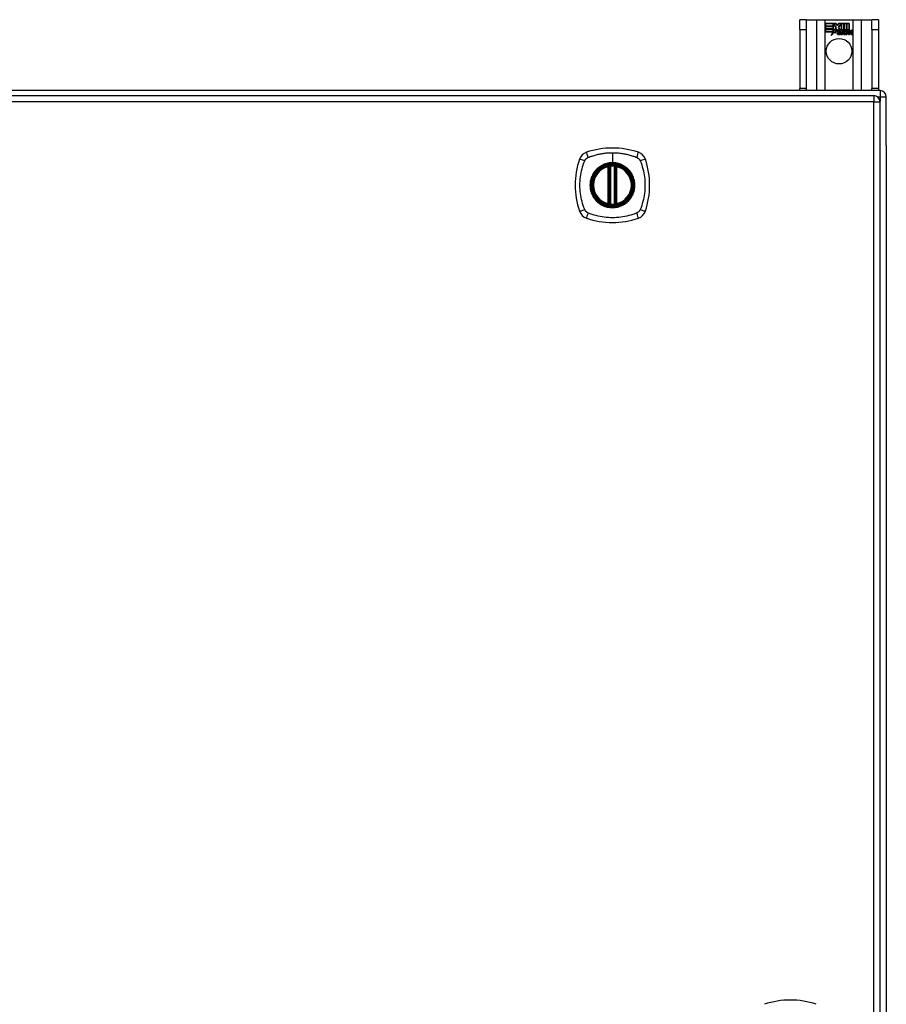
# Model space of a CAD drawing. Header units: inches. Extents: x 22 to 566, y 61 to 262.
# Tile 19 of 29: x 278 to 292, y 158 to 174. Entities that reach past the tile are written whole.
import ezdxf

# ---------------------------------------------------------------- set-up
doc = ezdxf.new("R2010")
doc.units = ezdxf.units.IN
doc.header["$MEASUREMENT"] = 0
doc.layers.add('Visible Edges(ANSI)', color=7, linetype='Continuous', lineweight=25)
doc.layers.add('Visible Tangent Edges(ANSI)', color=7, linetype='Continuous', lineweight=25)

msp = doc.modelspace()

# ---------------------------------------------------------------- linework, layer by layer
at = {"layer": 'Visible Edges(ANSI)'}
for p, q in [((290.569, 174.057), (290.464, 174.057)), ((290.464, 173.901), (290.464, 174.057)), ((290.569, 174.057), (290.569, 173.901)), ((290.569, 174.057), (290.733, 174.057)), ((290.733, 174.057), (290.868, 174.057)), ((290.868, 174.057), (291.31, 174.057)), ((290.873, 173.995), (290.873, 173.956)), ((291.04, 173.995), (290.873, 173.995)), ((290.873, 173.995), (291.04, 173.995)), ((290.873, 173.955), (290.873, 173.995)), ((290.873, 173.956), (290.995, 173.956)), ((290.996, 173.955), (290.873, 173.955)), ((290.873, 173.91), (290.873, 173.95)), ((290.873, 173.95), (290.996, 173.95)), ((290.873, 173.949), (290.873, 173.911)), ((290.995, 173.949), (290.873, 173.949)), ((290.995, 173.956), (290.995, 173.991)), ((290.995, 173.991), (291, 173.991)), ((290.995, 173.911), (290.995, 173.949)), ((290.996, 173.99), (290.996, 173.955)), ((290.999, 173.99), (290.996, 173.99)), ((290.996, 173.95), (290.996, 173.91)), ((291.042, 173.928), (290.999, 173.99)), ((291, 173.991), (291.043, 173.928)), ((291.062, 173.961), (291.04, 173.995)), ((291.04, 173.995), (291.062, 173.963)), ((291.08, 173.995), (291.062, 173.961)), ((291.062, 173.963), (291.079, 173.995)), ((291.079, 173.995), (291.163, 173.995)), ((291.079, 173.933), (291.122, 173.991)), ((291.162, 173.995), (291.08, 173.995)), ((291.122, 173.99), (291.08, 173.933)), ((291.122, 173.991), (291.126, 173.991)), ((291.125, 173.99), (291.122, 173.99)), ((291.125, 173.894), (291.125, 173.99)), ((291.126, 173.991), (291.126, 173.895)), ((291.162, 173.876), (291.162, 173.995)), ((291.163, 173.995), (291.163, 173.872)), ((291.168, 173.881), (291.168, 173.995)), ((291.168, 173.995), (291.205, 173.995)), ((291.169, 173.995), (291.169, 173.884)), ((291.205, 173.995), (291.169, 173.995)), ((291.205, 173.895), (291.205, 173.995)), ((291.205, 173.995), (291.205, 173.894)), ((291.211, 173.995), (291.211, 173.895)), ((291.247, 173.995), (291.211, 173.995)), ((291.211, 173.894), (291.211, 173.995)), ((291.211, 173.995), (291.248, 173.995)), ((291.247, 173.897), (291.247, 173.995)), ((291.248, 173.995), (291.248, 173.896)), ((291.31, 174.057), (291.445, 174.057)), ((291.445, 174.057), (291.609, 174.057)), ((291.609, 173.901), (291.609, 174.057)), ((291.714, 174.057), (291.609, 174.057)), ((291.714, 174.057), (291.714, 173.901)), ((290.464, 173.901), (290.464, 172.963)), ((290.569, 173.901), (290.569, 172.963)), ((290.873, 173.911), (290.995, 173.911)), ((290.996, 173.91), (290.873, 173.91)), ((290.995, 173.904), (290.873, 173.904)), ((290.873, 173.904), (290.873, 173.865)), ((290.873, 173.904), (290.996, 173.904)), ((290.873, 173.864), (290.873, 173.904)), ((290.873, 173.865), (290.995, 173.865)), ((290.994, 173.864), (290.873, 173.864)), ((290.963, 173.805), (290.994, 173.864)), ((291.018, 173.862), (290.963, 173.805)), ((290.995, 173.865), (290.966, 173.809)), ((290.966, 173.809), (291.018, 173.864)), ((290.995, 173.869), (290.995, 173.904)), ((290.997, 173.869), (290.995, 173.869)), ((290.996, 173.904), (290.996, 173.87)), ((290.996, 173.87), (290.997, 173.87)), ((290.997, 173.87), (291.015, 173.905)), ((291.015, 173.903), (290.997, 173.869)), ((291.015, 173.905), (291.018, 173.893)), ((291.017, 173.891), (291.015, 173.903)), ((291.043, 173.928), (291.017, 173.891)), ((291.018, 173.893), (291.042, 173.928)), ((291.018, 173.864), (291.021, 173.847)), ((291.02, 173.845), (291.018, 173.862)), ((291.059, 173.9), (291.02, 173.845)), ((291.021, 173.847), (291.06, 173.901)), ((291.068, 173.885), (291.059, 173.9)), ((291.06, 173.901), (291.068, 173.886)), ((291.072, 173.853), (291.118, 173.853)), ((291.118, 173.852), (291.073, 173.852)), ((291.074, 173.863), (291.104, 173.863)), ((291.105, 173.863), (291.074, 173.863)), ((291.104, 173.896), (291.079, 173.933)), ((291.08, 173.933), (291.106, 173.895)), ((291.109, 173.827), (291.109, 173.836)), ((291.11, 173.837), (291.11, 173.826)), ((291.117, 173.823), (291.148, 173.857)), ((291.137, 173.823), (291.117, 173.823)), ((291.149, 173.857), (291.119, 173.823)), ((291.119, 173.823), (291.137, 173.823)), ((291.154, 173.894), (291.125, 173.894)), ((291.126, 173.895), (291.154, 173.895)), ((291.148, 173.857), (291.13, 173.891)), ((291.13, 173.891), (291.151, 173.891)), ((291.132, 173.89), (291.149, 173.857)), ((291.15, 173.89), (291.132, 173.89)), ((291.137, 173.823), (291.154, 173.848)), ((291.154, 173.847), (291.137, 173.823)), ((291.16, 173.867), (291.15, 173.89)), ((291.151, 173.891), (291.16, 173.868)), ((291.154, 173.895), (291.162, 173.876)), ((291.163, 173.872), (291.154, 173.894)), ((291.154, 173.848), (291.158, 173.848)), ((291.157, 173.847), (291.154, 173.847)), ((291.166, 173.823), (291.157, 173.847)), ((291.158, 173.848), (291.167, 173.823)), ((291.16, 173.868), (291.163, 173.868)), ((291.163, 173.867), (291.16, 173.867)), ((291.163, 173.868), (291.18, 173.891)), ((291.18, 173.89), (291.163, 173.867)), ((291.187, 173.823), (291.166, 173.823)), ((291.167, 173.823), (291.185, 173.823)), ((291.178, 173.894), (291.168, 173.881)), ((291.169, 173.884), (291.177, 173.895)), ((291.169, 173.858), (291.198, 173.89)), ((291.185, 173.823), (291.169, 173.858)), ((291.2, 173.891), (291.17, 173.858)), ((291.17, 173.858), (291.187, 173.823)), ((291.177, 173.895), (291.205, 173.895)), ((291.205, 173.894), (291.178, 173.894)), ((291.18, 173.891), (291.2, 173.891)), ((291.198, 173.89), (291.18, 173.89)), ((291.195, 173.823), (291.207, 173.891)), ((291.212, 173.823), (291.195, 173.823)), ((291.208, 173.89), (291.196, 173.823)), ((291.196, 173.823), (291.211, 173.823)), ((291.207, 173.891), (291.221, 173.891)), ((291.221, 173.89), (291.208, 173.89)), ((291.211, 173.895), (291.227, 173.895)), ((291.226, 173.894), (291.211, 173.894)), ((291.211, 173.823), (291.216, 173.851)), ((291.217, 173.851), (291.212, 173.823)), ((291.221, 173.891), (291.22, 173.879)), ((291.22, 173.878), (291.221, 173.89)), ((291.22, 173.879), (291.224, 173.879)), ((291.224, 173.878), (291.22, 173.878)), ((291.225, 173.887), (291.226, 173.894)), ((291.227, 173.895), (291.226, 173.889)), ((291.238, 173.823), (291.245, 173.866)), ((291.254, 173.823), (291.238, 173.823)), ((291.246, 173.866), (291.239, 173.823)), ((291.239, 173.823), (291.253, 173.823)), ((291.253, 173.823), (291.258, 173.851)), ((291.259, 173.851), (291.254, 173.823)), ((291.28, 173.823), (291.287, 173.866)), ((291.296, 173.823), (291.28, 173.823)), ((291.288, 173.866), (291.281, 173.823)), ((291.281, 173.823), (291.295, 173.823)), ((291.295, 173.823), (291.304, 173.866)), ((291.304, 173.865), (291.296, 173.823)), ((291.609, 173.901), (291.609, 172.963)), ((291.714, 173.901), (291.714, 172.963)), ((291.74, 172.932), (237.938, 172.932)), ((238.036, 172.852), (291.641, 172.852)), ((290.464, 172.932), (290.464, 172.963)), ((290.569, 172.963), (290.569, 172.932)), ((291.609, 172.932), (291.609, 172.963)), ((291.714, 172.963), (291.714, 172.932)), ((291.74, 143.033), (291.74, 172.753)), ((291.839, 172.058), (291.839, 172.833)), ((291.839, 172.058), (291.839, 143.806)), ((287.431, 171.135), (287.431, 171.721)), ((287.451, 171.131), (287.451, 171.725)), ((287.53, 171.725), (287.53, 171.131)), ((287.55, 171.721), (287.55, 171.135))]:
    msp.add_line(p, q, dxfattribs=at)
at = {"layer": 'Visible Edges(ANSI)', "flags": 128}
for points in [[(287.462, 171.74), (287.46, 171.74), (287.459, 171.739), (287.457, 171.739), (287.455, 171.739), (287.454, 171.739), (287.452, 171.739), (287.451, 171.739), (287.45, 171.738), (287.448, 171.738), (287.447, 171.738), (287.446, 171.738), (287.444, 171.738), (287.443, 171.738), (287.442, 171.737), (287.441, 171.737), (287.441, 171.737), (287.44, 171.737), (287.439, 171.737), (287.439, 171.737), (287.438, 171.737), (287.438, 171.737), (287.437, 171.737), (287.437, 171.737), (287.437, 171.737)], [(287.544, 171.737), (287.544, 171.737), (287.543, 171.737), (287.543, 171.737), (287.543, 171.737), (287.542, 171.737), (287.542, 171.737), (287.541, 171.737), (287.54, 171.737), (287.539, 171.737), (287.539, 171.737), (287.538, 171.738), (287.536, 171.738), (287.535, 171.738), (287.534, 171.738), (287.533, 171.738), (287.531, 171.738), (287.53, 171.739), (287.528, 171.739), (287.527, 171.739), (287.525, 171.739), (287.524, 171.739), (287.522, 171.739), (287.521, 171.74), (287.519, 171.74)], [(287.437, 171.12), (287.437, 171.12), (287.437, 171.12), (287.438, 171.12), (287.438, 171.12), (287.439, 171.119), (287.439, 171.119), (287.44, 171.119), (287.441, 171.119), (287.441, 171.119), (287.442, 171.119), (287.443, 171.119), (287.444, 171.119), (287.446, 171.118), (287.447, 171.118), (287.448, 171.118), (287.45, 171.118), (287.451, 171.118), (287.452, 171.117), (287.454, 171.117), (287.455, 171.117), (287.457, 171.117), (287.459, 171.117), (287.46, 171.117), (287.462, 171.116)], [(287.519, 171.116), (287.521, 171.117), (287.522, 171.117), (287.524, 171.117), (287.525, 171.117), (287.527, 171.117), (287.528, 171.117), (287.53, 171.118), (287.531, 171.118), (287.533, 171.118), (287.534, 171.118), (287.535, 171.118), (287.536, 171.119), (287.538, 171.119), (287.539, 171.119), (287.539, 171.119), (287.54, 171.119), (287.541, 171.119), (287.542, 171.119), (287.542, 171.119), (287.543, 171.12), (287.543, 171.12), (287.543, 171.12), (287.544, 171.12), (287.544, 171.12)]]:
    msp.add_lwpolyline(points, dxfattribs=at)
at = {"layer": 'Visible Edges(ANSI)'}
for centre, radius in [((291.089, 173.557), 0.203), ((287.49, 171.428), 0.32), ((287.49, 171.428), 0.315)]:
    msp.add_circle(centre, radius, dxfattribs=at)
for centre, radius, start, end in [((291.105, 173.846), 0.0498, 134.1684, 176.5646), ((291.08, 173.848), 0.0247, 176.5646, 261.5605), ((291.105, 173.846), 0.049, 134.1684, 176.5646), ((291.08, 173.848), 0.0239, 176.5646, 261.5605), ((291.096, 173.855), 0.042, 79.6582, 131.9139), ((291.096, 173.855), 0.0412, 77.079, 133.1785), ((291.096, 173.855), 0.0374, 80.4085, 134.1684), ((291.096, 173.855), 0.0366, 80.3604, 134.1684), ((291.084, 173.849), 0.0127, 160.9907, 244.6784), ((291.084, 173.849), 0.012, 163.5261, 244.6784), ((291.095, 173.861), 0.021, 109.3797, 172.9975), ((291.095, 173.861), 0.0217, 109.3797, 175.226), ((291.088, 173.898), 0.0751, 261.5605, 286.9141), ((291.088, 173.898), 0.0759, 261.5605, 287.3343), ((291.095, 173.873), 0.0384, 244.6784, 292.5609), ((291.095, 173.873), 0.0391, 244.6784, 290.9242), ((291.093, 173.868), 0.0137, 51.1652, 109.3797), ((291.093, 173.868), 0.0144, 51.1652, 109.3797), ((291.094, 173.869), 0.0119, 331.4547, 51.1652), ((291.094, 173.869), 0.0127, 329.421, 51.1652), ((291.101, 173.873), 0.019, 23.8445, 85.0802), ((291.101, 173.873), 0.0183, 23.8445, 85.1757), ((291.086, 173.866), 0.0353, 336.1555, 23.8445), ((291.086, 173.866), 0.0345, 336.9643, 23.8445), ((291.274, 173.841), 0.0589, 147.5992, 170), ((291.274, 173.841), 0.0581, 147.5992, 170), ((291.249, 173.863), 0.03, 89.4776, 147.4114), ((291.249, 173.863), 0.0293, 89.4776, 148.2123), ((291.238, 173.863), 0.0165, 96.03, 147.5992), ((291.247, 173.866), 0.03, 88.7952, 136.5849), ((291.238, 173.863), 0.0157, 96.03, 147.5992), ((291.247, 173.866), 0.0307, 90.2222, 132.7339), ((291.237, 173.872), 0.00825, 23.5571, 96.03), ((291.237, 173.872), 0.0075, 23.5571, 96.03), ((291.23, 173.868), 0.0154, 350, 23.5571), ((291.23, 173.868), 0.0161, 350, 23.5571), ((291.25, 173.88), 0.0127, 16.9928, 89.4776), ((291.25, 173.88), 0.0119, 16.9928, 89.4776), ((291.316, 173.841), 0.0589, 148.5524, 170.8204), ((291.316, 173.841), 0.0581, 148.5584, 170.8257), ((291.227, 173.873), 0.0353, 357.7769, 16.9928), ((291.291, 173.862), 0.0299, 89.6788, 160.8136), ((291.227, 173.873), 0.036, 3.6169, 16.9928), ((291.291, 173.862), 0.0307, 89.6788, 153.9508), ((291.28, 173.863), 0.0165, 96.1027, 147.6301), ((291.28, 173.863), 0.0157, 96.1027, 147.6083), ((291.279, 173.872), 0.00825, 23.5487, 96.1027), ((291.279, 173.872), 0.0075, 23.5487, 96.1027), ((291.272, 173.868), 0.0154, 349.9922, 23.5487), ((291.272, 173.868), 0.0161, 350.0076, 23.5487), ((291.291, 173.88), 0.0131, 18.4748, 89.6788), ((291.291, 173.88), 0.0124, 18.4748, 89.6788), ((291.269, 173.872), 0.036, 349, 18.4748), ((291.269, 173.872), 0.0353, 349, 18.4748), ((291.641, 172.753), 0.099, 0, 90), ((291.74, 172.833), 0.099, 0, 90), ((287.136, 171.783), 0.177, 108.7722, 161.2278), ((287.49, 170.739), 1.28, 71.2278, 108.7722), ((287.845, 171.783), 0.177, 18.7722, 71.2278), ((288.179, 171.428), 1.28, 161.2278, 198.7722), ((286.801, 171.428), 1.28, 341.2278, 18.7722), ((287.49, 171.428), 0.313, 103.6344, 256.3656), ((287.49, 171.428), 0.313, 99.784, 103.6344), ((287.419, 171.721), 0.0118, 0, 103.6344), ((287.439, 171.725), 0.0118, 0, 99.784), ((287.49, 171.428), 0.313, 84.7499, 95.2501), ((287.542, 171.725), 0.0118, 80.216, 180), ((287.49, 171.428), 0.313, 76.3656, 80.216), ((287.561, 171.721), 0.0118, 76.3656, 180), ((287.49, 171.428), 0.313, 283.6344, 76.3656), ((287.419, 171.135), 0.0118, 256.3656, 0), ((287.49, 171.428), 0.313, 256.3656, 260.216), ((287.439, 171.131), 0.0118, 260.216, 0), ((287.542, 171.131), 0.0118, 180, 279.784), ((287.49, 171.428), 0.313, 279.784, 283.6344), ((287.561, 171.135), 0.0118, 180, 283.6344), ((287.136, 171.073), 0.177, 198.7722, 251.2278), ((287.49, 171.428), 0.313, 264.7499, 275.2501), ((287.845, 171.073), 0.177, 288.7722, 341.2278), ((287.49, 172.117), 1.28, 251.2278, 288.7722), ((290.316, 157.204), 1.28, 71.2278, 108.7722)]:
    msp.add_arc(centre, radius, start, end, dxfattribs=at)
at = {"layer": 'Visible Tangent Edges(ANSI)'}
for p, q in [((290.733, 174.057), (290.733, 172.932)), ((290.868, 172.932), (290.868, 174.057)), ((291.31, 174.057), (291.31, 172.932)), ((291.445, 172.932), (291.445, 174.057)), ((290.464, 173.901), (290.569, 173.901)), ((291.609, 173.901), (291.714, 173.901)), ((290.569, 172.963), (290.464, 172.963)), ((291.714, 172.963), (291.609, 172.963)), ((291.641, 172.852), (291.641, 172.753)), ((291.74, 172.932), (291.74, 172.833)), ((291.641, 172.753), (238.036, 172.753)), ((291.641, 172.753), (291.74, 172.753)), ((291.641, 143.033), (291.641, 172.753)), ((291.699, 172.833), (291.74, 172.833)), ((291.74, 172.833), (291.839, 172.833)), ((291.74, 172.833), (291.74, 172.763)), ((287.49, 171.945), (287.49, 171.785)), ((287.49, 171.78), (287.49, 171.785)), ((287.419, 171.721), (287.417, 171.732)), ((287.419, 171.721), (287.431, 171.721)), ((287.419, 171.721), (287.419, 171.135)), ((287.431, 171.721), (287.441, 171.721)), ((287.437, 171.737), (287.438, 171.731)), ((287.441, 171.725), (287.451, 171.725)), ((287.441, 171.135), (287.441, 171.721)), ((287.463, 171.728), (287.462, 171.74)), ((287.463, 171.128), (287.463, 171.728)), ((287.518, 171.728), (287.519, 171.74)), ((287.518, 171.728), (287.518, 171.128)), ((287.53, 171.725), (287.54, 171.725)), ((287.54, 171.721), (287.55, 171.721)), ((287.54, 171.721), (287.54, 171.135)), ((287.543, 171.731), (287.544, 171.737)), ((287.55, 171.721), (287.561, 171.721)), ((287.564, 171.732), (287.561, 171.721)), ((287.561, 171.135), (287.561, 171.721)), ((287.417, 171.124), (287.419, 171.135)), ((287.431, 171.135), (287.419, 171.135)), ((287.441, 171.135), (287.431, 171.135)), ((287.438, 171.126), (287.437, 171.12)), ((287.451, 171.131), (287.441, 171.131)), ((287.462, 171.116), (287.463, 171.128)), ((287.519, 171.116), (287.518, 171.128)), ((287.54, 171.131), (287.53, 171.131)), ((287.55, 171.135), (287.54, 171.135)), ((287.544, 171.12), (287.543, 171.126)), ((287.561, 171.135), (287.55, 171.135)), ((287.561, 171.135), (287.564, 171.124))]:
    msp.add_line(p, q, dxfattribs=at)
at = {"layer": 'Visible Tangent Edges(ANSI)', "flags": 128}
for points in [[(287.102, 171.868), (287.12, 171.876), (287.135, 171.882), (287.151, 171.887), (287.166, 171.892), (287.182, 171.897), (287.198, 171.902), (287.214, 171.906), (287.23, 171.911), (287.246, 171.915), (287.262, 171.919), (287.278, 171.922), (287.294, 171.925), (287.31, 171.928), (287.326, 171.931), (287.343, 171.934), (287.359, 171.936), (287.375, 171.938), (287.392, 171.94), (287.408, 171.941), (287.424, 171.943), (287.441, 171.943), (287.457, 171.944), (287.474, 171.945), (287.49, 171.945)], [(287.49, 171.945), (287.507, 171.945), (287.524, 171.944), (287.54, 171.943), (287.556, 171.943), (287.573, 171.941), (287.589, 171.94), (287.606, 171.938), (287.622, 171.936), (287.638, 171.934), (287.655, 171.931), (287.671, 171.928), (287.687, 171.925), (287.703, 171.922), (287.719, 171.919), (287.735, 171.915), (287.751, 171.911), (287.767, 171.906), (287.783, 171.902), (287.799, 171.897), (287.814, 171.892), (287.83, 171.887), (287.845, 171.882), (287.861, 171.876), (287.879, 171.868)], [(287.051, 171.04), (287.037, 171.073), (287.026, 171.104), (287.017, 171.135), (287.008, 171.167), (287, 171.199), (286.993, 171.231), (286.987, 171.264), (286.983, 171.296), (286.979, 171.329), (286.976, 171.362), (286.974, 171.395), (286.974, 171.428), (286.974, 171.461), (286.976, 171.494), (286.979, 171.527), (286.983, 171.56), (286.987, 171.592), (286.993, 171.625), (287, 171.657), (287.008, 171.689), (287.017, 171.721), (287.026, 171.752), (287.037, 171.783), (287.051, 171.817)], [(287.051, 171.817), (287.051, 171.818), (287.052, 171.819), (287.053, 171.821), (287.053, 171.822), (287.054, 171.824), (287.055, 171.825), (287.056, 171.826), (287.056, 171.828), (287.057, 171.829), (287.058, 171.83), (287.059, 171.831), (287.06, 171.833), (287.061, 171.834), (287.062, 171.835), (287.063, 171.836), (287.063, 171.838), (287.064, 171.839), (287.065, 171.84), (287.066, 171.841), (287.067, 171.842), (287.069, 171.844), (287.07, 171.845), (287.071, 171.846), (287.072, 171.847)], [(287.072, 171.847), (287.073, 171.848), (287.074, 171.849), (287.075, 171.85), (287.076, 171.851), (287.077, 171.852), (287.078, 171.853), (287.08, 171.854), (287.081, 171.855), (287.082, 171.856), (287.083, 171.857), (287.085, 171.858), (287.086, 171.859), (287.087, 171.86), (287.088, 171.86), (287.09, 171.861), (287.091, 171.862), (287.092, 171.863), (287.094, 171.864), (287.095, 171.865), (287.096, 171.865), (287.098, 171.866), (287.099, 171.867), (287.1, 171.867), (287.102, 171.868)], [(287.49, 171.78), (287.582, 171.768), (287.667, 171.733), (287.74, 171.677), (287.796, 171.604), (287.831, 171.519), (287.843, 171.428), (287.831, 171.337), (287.795, 171.252), (287.739, 171.179), (287.667, 171.123), (287.581, 171.088), (287.49, 171.076), (287.399, 171.088), (287.314, 171.123), (287.241, 171.179), (287.185, 171.252), (287.15, 171.337), (287.138, 171.428), (287.15, 171.52), (287.186, 171.605), (287.241, 171.677), (287.314, 171.733), (287.399, 171.768), (287.49, 171.78)], [(287.49, 171.785), (287.48, 171.785), (287.47, 171.784), (287.46, 171.784), (287.449, 171.783), (287.439, 171.781), (287.429, 171.78), (287.419, 171.778), (287.409, 171.775), (287.399, 171.773), (287.389, 171.77), (287.379, 171.767), (287.369, 171.764), (287.36, 171.76), (287.35, 171.756), (287.341, 171.752), (287.332, 171.748), (287.322, 171.743), (287.313, 171.738), (287.305, 171.733), (287.296, 171.727), (287.287, 171.721), (287.279, 171.715), (287.271, 171.709), (287.263, 171.703)], [(287.718, 171.703), (287.71, 171.709), (287.702, 171.715), (287.693, 171.721), (287.685, 171.727), (287.676, 171.733), (287.667, 171.738), (287.658, 171.743), (287.649, 171.748), (287.64, 171.752), (287.631, 171.756), (287.621, 171.76), (287.611, 171.764), (287.602, 171.767), (287.592, 171.77), (287.582, 171.773), (287.572, 171.776), (287.562, 171.778), (287.552, 171.78), (287.542, 171.781), (287.531, 171.783), (287.521, 171.784), (287.511, 171.784), (287.501, 171.785), (287.49, 171.785)], [(287.879, 171.868), (287.882, 171.867), (287.885, 171.865), (287.887, 171.864), (287.89, 171.862), (287.892, 171.861), (287.895, 171.859), (287.898, 171.857), (287.9, 171.855), (287.902, 171.853), (287.905, 171.851), (287.907, 171.849), (287.909, 171.847), (287.911, 171.845), (287.913, 171.842), (287.915, 171.84), (287.917, 171.838), (287.919, 171.835), (287.921, 171.833), (287.923, 171.83), (287.924, 171.828), (287.926, 171.825), (287.928, 171.822), (287.929, 171.82), (287.93, 171.817)], [(287.93, 171.817), (287.944, 171.783), (287.955, 171.752), (287.964, 171.721), (287.973, 171.689), (287.981, 171.657), (287.988, 171.625), (287.994, 171.592), (287.998, 171.56), (288.002, 171.527), (288.005, 171.494), (288.006, 171.461), (288.007, 171.428), (288.006, 171.395), (288.005, 171.362), (288.002, 171.329), (287.998, 171.296), (287.994, 171.264), (287.988, 171.231), (287.981, 171.199), (287.973, 171.167), (287.964, 171.135), (287.955, 171.104), (287.944, 171.073), (287.93, 171.04)], [(287.216, 171.656), (287.203, 171.64), (287.192, 171.623), (287.181, 171.605), (287.171, 171.587), (287.162, 171.568), (287.155, 171.549), (287.148, 171.53), (287.143, 171.51), (287.139, 171.49), (287.136, 171.469), (287.134, 171.449), (287.134, 171.428), (287.134, 171.407), (287.136, 171.387), (287.139, 171.366), (287.143, 171.346), (287.148, 171.326), (287.155, 171.307), (287.162, 171.288), (287.171, 171.269), (287.181, 171.251), (287.192, 171.233), (287.203, 171.217), (287.216, 171.201)], [(287.263, 171.703), (287.261, 171.701), (287.259, 171.699), (287.257, 171.697), (287.254, 171.696), (287.252, 171.694), (287.25, 171.692), (287.248, 171.69), (287.246, 171.688), (287.244, 171.686), (287.242, 171.684), (287.24, 171.682), (287.238, 171.68), (287.236, 171.678), (287.234, 171.676), (287.232, 171.674), (287.231, 171.672), (287.229, 171.67), (287.227, 171.668), (287.225, 171.666), (287.223, 171.664), (287.221, 171.662), (287.219, 171.66), (287.218, 171.658), (287.216, 171.656)], [(287.438, 171.731), (287.438, 171.731), (287.437, 171.731), (287.436, 171.732), (287.435, 171.732), (287.434, 171.732), (287.433, 171.733), (287.433, 171.733), (287.432, 171.733), (287.431, 171.733), (287.43, 171.733), (287.429, 171.733), (287.428, 171.733), (287.427, 171.733), (287.426, 171.733), (287.425, 171.733), (287.424, 171.733), (287.423, 171.733), (287.422, 171.733), (287.421, 171.733), (287.42, 171.733), (287.419, 171.733), (287.419, 171.733), (287.418, 171.733), (287.417, 171.732)], [(287.441, 171.725), (287.441, 171.725), (287.441, 171.725), (287.441, 171.726), (287.441, 171.726), (287.441, 171.726), (287.441, 171.727), (287.441, 171.727), (287.44, 171.727), (287.44, 171.727), (287.44, 171.728), (287.44, 171.728), (287.44, 171.728), (287.44, 171.728), (287.44, 171.728), (287.44, 171.729), (287.439, 171.729), (287.439, 171.729), (287.439, 171.729), (287.439, 171.73), (287.439, 171.73), (287.439, 171.73), (287.439, 171.73), (287.438, 171.73), (287.438, 171.731)], [(287.441, 171.721), (287.441, 171.721), (287.441, 171.721), (287.441, 171.721), (287.441, 171.722), (287.441, 171.722), (287.441, 171.722), (287.441, 171.722), (287.441, 171.722), (287.441, 171.722), (287.441, 171.723), (287.441, 171.723), (287.441, 171.723), (287.441, 171.723), (287.441, 171.723), (287.441, 171.723), (287.441, 171.724), (287.441, 171.724), (287.441, 171.724), (287.441, 171.724), (287.441, 171.724), (287.441, 171.724), (287.441, 171.725), (287.441, 171.725), (287.441, 171.725)], [(287.451, 171.725), (287.451, 171.725), (287.451, 171.725), (287.451, 171.725), (287.451, 171.725), (287.452, 171.725), (287.452, 171.725), (287.452, 171.725), (287.453, 171.725), (287.453, 171.726), (287.454, 171.726), (287.454, 171.726), (287.455, 171.726), (287.455, 171.726), (287.456, 171.726), (287.456, 171.727), (287.457, 171.727), (287.458, 171.727), (287.458, 171.727), (287.459, 171.727), (287.46, 171.727), (287.461, 171.728), (287.461, 171.728), (287.462, 171.728), (287.463, 171.728)], [(287.518, 171.728), (287.519, 171.728), (287.52, 171.728), (287.52, 171.728), (287.521, 171.727), (287.522, 171.727), (287.523, 171.727), (287.523, 171.727), (287.524, 171.727), (287.525, 171.727), (287.525, 171.726), (287.526, 171.726), (287.526, 171.726), (287.527, 171.726), (287.527, 171.726), (287.528, 171.726), (287.528, 171.725), (287.529, 171.725), (287.529, 171.725), (287.529, 171.725), (287.529, 171.725), (287.53, 171.725), (287.53, 171.725), (287.53, 171.725), (287.53, 171.725)], [(287.543, 171.731), (287.542, 171.73), (287.542, 171.73), (287.542, 171.73), (287.542, 171.73), (287.542, 171.73), (287.542, 171.729), (287.542, 171.729), (287.541, 171.729), (287.541, 171.729), (287.541, 171.728), (287.541, 171.728), (287.541, 171.728), (287.541, 171.728), (287.541, 171.728), (287.541, 171.727), (287.54, 171.727), (287.54, 171.727), (287.54, 171.727), (287.54, 171.726), (287.54, 171.726), (287.54, 171.726), (287.54, 171.725), (287.54, 171.725), (287.54, 171.725)], [(287.54, 171.725), (287.54, 171.725), (287.54, 171.725), (287.54, 171.724), (287.54, 171.724), (287.54, 171.724), (287.54, 171.724), (287.54, 171.724), (287.54, 171.724), (287.54, 171.723), (287.54, 171.723), (287.54, 171.723), (287.54, 171.723), (287.54, 171.723), (287.54, 171.723), (287.54, 171.722), (287.54, 171.722), (287.54, 171.722), (287.54, 171.722), (287.54, 171.722), (287.54, 171.722), (287.54, 171.721), (287.54, 171.721), (287.54, 171.721), (287.54, 171.721)], [(287.564, 171.732), (287.563, 171.733), (287.562, 171.733), (287.561, 171.733), (287.56, 171.733), (287.56, 171.733), (287.559, 171.733), (287.558, 171.733), (287.557, 171.733), (287.556, 171.733), (287.555, 171.733), (287.554, 171.733), (287.553, 171.733), (287.552, 171.733), (287.551, 171.733), (287.55, 171.733), (287.549, 171.733), (287.548, 171.733), (287.547, 171.733), (287.547, 171.732), (287.546, 171.732), (287.545, 171.732), (287.544, 171.731), (287.543, 171.731), (287.543, 171.731)], [(287.765, 171.656), (287.763, 171.658), (287.761, 171.66), (287.76, 171.662), (287.758, 171.664), (287.756, 171.666), (287.754, 171.668), (287.752, 171.67), (287.75, 171.672), (287.748, 171.674), (287.747, 171.676), (287.745, 171.678), (287.743, 171.68), (287.741, 171.682), (287.739, 171.684), (287.737, 171.686), (287.735, 171.688), (287.733, 171.69), (287.731, 171.692), (287.729, 171.694), (287.726, 171.695), (287.724, 171.697), (287.722, 171.699), (287.72, 171.701), (287.718, 171.703)], [(287.765, 171.201), (287.778, 171.217), (287.789, 171.234), (287.8, 171.251), (287.81, 171.269), (287.818, 171.288), (287.826, 171.307), (287.833, 171.327), (287.838, 171.347), (287.842, 171.367), (287.845, 171.387), (287.847, 171.407), (287.847, 171.428), (287.847, 171.449), (287.845, 171.469), (287.842, 171.49), (287.838, 171.51), (287.832, 171.53), (287.826, 171.549), (287.818, 171.568), (287.81, 171.587), (287.8, 171.605), (287.789, 171.623), (287.778, 171.64), (287.765, 171.656)], [(287.216, 171.201), (287.218, 171.198), (287.219, 171.196), (287.221, 171.194), (287.223, 171.192), (287.225, 171.19), (287.227, 171.188), (287.229, 171.186), (287.231, 171.184), (287.232, 171.182), (287.234, 171.18), (287.236, 171.178), (287.238, 171.176), (287.24, 171.174), (287.242, 171.172), (287.244, 171.17), (287.246, 171.168), (287.248, 171.166), (287.25, 171.164), (287.252, 171.163), (287.254, 171.161), (287.257, 171.159), (287.259, 171.157), (287.261, 171.155), (287.263, 171.154)], [(287.263, 171.154), (287.279, 171.141), (287.296, 171.129), (287.313, 171.118), (287.332, 171.109), (287.35, 171.1), (287.37, 171.092), (287.389, 171.086), (287.409, 171.081), (287.429, 171.077), (287.449, 171.074), (287.47, 171.072), (287.491, 171.071), (287.511, 171.072), (287.532, 171.074), (287.552, 171.077), (287.572, 171.081), (287.592, 171.086), (287.612, 171.093), (287.631, 171.1), (287.65, 171.109), (287.668, 171.119), (287.685, 171.129), (287.702, 171.141), (287.718, 171.154)], [(287.417, 171.124), (287.418, 171.124), (287.419, 171.124), (287.419, 171.123), (287.42, 171.123), (287.421, 171.123), (287.422, 171.123), (287.423, 171.123), (287.424, 171.123), (287.425, 171.123), (287.426, 171.123), (287.427, 171.123), (287.428, 171.123), (287.429, 171.123), (287.43, 171.123), (287.431, 171.123), (287.432, 171.123), (287.433, 171.124), (287.433, 171.124), (287.434, 171.124), (287.435, 171.124), (287.436, 171.125), (287.437, 171.125), (287.438, 171.125), (287.438, 171.126)], [(287.438, 171.126), (287.438, 171.126), (287.439, 171.126), (287.439, 171.126), (287.439, 171.126), (287.439, 171.127), (287.439, 171.127), (287.439, 171.127), (287.439, 171.127), (287.44, 171.128), (287.44, 171.128), (287.44, 171.128), (287.44, 171.128), (287.44, 171.128), (287.44, 171.129), (287.44, 171.129), (287.44, 171.129), (287.441, 171.129), (287.441, 171.13), (287.441, 171.13), (287.441, 171.13), (287.441, 171.131), (287.441, 171.131), (287.441, 171.131), (287.441, 171.131)], [(287.441, 171.131), (287.441, 171.131), (287.441, 171.132), (287.441, 171.132), (287.441, 171.132), (287.441, 171.132), (287.441, 171.132), (287.441, 171.133), (287.441, 171.133), (287.441, 171.133), (287.441, 171.133), (287.441, 171.133), (287.441, 171.133), (287.441, 171.134), (287.441, 171.134), (287.441, 171.134), (287.441, 171.134), (287.441, 171.134), (287.441, 171.134), (287.441, 171.135), (287.441, 171.135), (287.441, 171.135), (287.441, 171.135), (287.441, 171.135), (287.441, 171.135)], [(287.463, 171.128), (287.462, 171.128), (287.461, 171.129), (287.461, 171.129), (287.46, 171.129), (287.459, 171.129), (287.458, 171.129), (287.458, 171.129), (287.457, 171.13), (287.456, 171.13), (287.456, 171.13), (287.455, 171.13), (287.455, 171.13), (287.454, 171.13), (287.454, 171.131), (287.453, 171.131), (287.453, 171.131), (287.452, 171.131), (287.452, 171.131), (287.452, 171.131), (287.451, 171.131), (287.451, 171.131), (287.451, 171.131), (287.451, 171.131), (287.451, 171.131)], [(287.53, 171.131), (287.53, 171.131), (287.53, 171.131), (287.53, 171.131), (287.529, 171.131), (287.529, 171.131), (287.529, 171.131), (287.529, 171.131), (287.528, 171.131), (287.528, 171.131), (287.527, 171.131), (287.527, 171.13), (287.526, 171.13), (287.526, 171.13), (287.525, 171.13), (287.525, 171.13), (287.524, 171.13), (287.523, 171.129), (287.523, 171.129), (287.522, 171.129), (287.521, 171.129), (287.52, 171.129), (287.52, 171.129), (287.519, 171.128), (287.518, 171.128)], [(287.54, 171.135), (287.54, 171.135), (287.54, 171.135), (287.54, 171.135), (287.54, 171.135), (287.54, 171.135), (287.54, 171.134), (287.54, 171.134), (287.54, 171.134), (287.54, 171.134), (287.54, 171.134), (287.54, 171.134), (287.54, 171.133), (287.54, 171.133), (287.54, 171.133), (287.54, 171.133), (287.54, 171.133), (287.54, 171.133), (287.54, 171.132), (287.54, 171.132), (287.54, 171.132), (287.54, 171.132), (287.54, 171.132), (287.54, 171.131), (287.54, 171.131)], [(287.54, 171.131), (287.54, 171.131), (287.54, 171.131), (287.54, 171.131), (287.54, 171.13), (287.54, 171.13), (287.54, 171.13), (287.54, 171.129), (287.54, 171.129), (287.541, 171.129), (287.541, 171.129), (287.541, 171.128), (287.541, 171.128), (287.541, 171.128), (287.541, 171.128), (287.541, 171.128), (287.541, 171.127), (287.542, 171.127), (287.542, 171.127), (287.542, 171.127), (287.542, 171.126), (287.542, 171.126), (287.542, 171.126), (287.542, 171.126), (287.543, 171.126)], [(287.543, 171.126), (287.543, 171.125), (287.544, 171.125), (287.545, 171.125), (287.546, 171.124), (287.547, 171.124), (287.547, 171.124), (287.548, 171.124), (287.549, 171.123), (287.55, 171.123), (287.551, 171.123), (287.552, 171.123), (287.553, 171.123), (287.554, 171.123), (287.555, 171.123), (287.556, 171.123), (287.557, 171.123), (287.558, 171.123), (287.559, 171.123), (287.56, 171.123), (287.56, 171.123), (287.561, 171.123), (287.562, 171.124), (287.563, 171.124), (287.564, 171.124)], [(287.718, 171.154), (287.72, 171.155), (287.722, 171.157), (287.724, 171.159), (287.726, 171.161), (287.729, 171.163), (287.731, 171.164), (287.733, 171.166), (287.735, 171.168), (287.737, 171.17), (287.739, 171.172), (287.741, 171.174), (287.743, 171.176), (287.745, 171.178), (287.747, 171.18), (287.748, 171.182), (287.75, 171.184), (287.752, 171.186), (287.754, 171.188), (287.756, 171.19), (287.758, 171.192), (287.76, 171.194), (287.761, 171.196), (287.763, 171.198), (287.765, 171.201)], [(287.102, 170.988), (287.099, 170.99), (287.096, 170.991), (287.094, 170.992), (287.091, 170.994), (287.088, 170.996), (287.086, 170.997), (287.083, 170.999), (287.081, 171.001), (287.079, 171.003), (287.076, 171.005), (287.074, 171.007), (287.072, 171.009), (287.07, 171.012), (287.067, 171.014), (287.065, 171.016), (287.063, 171.019), (287.062, 171.021), (287.06, 171.024), (287.058, 171.026), (287.056, 171.029), (287.055, 171.031), (287.053, 171.034), (287.052, 171.037), (287.051, 171.04)], [(287.879, 170.988), (287.845, 170.974), (287.814, 170.964), (287.783, 170.954), (287.751, 170.946), (287.72, 170.938), (287.687, 170.931), (287.655, 170.925), (287.622, 170.92), (287.59, 170.916), (287.557, 170.914), (287.524, 170.912), (287.491, 170.912), (287.458, 170.912), (287.425, 170.914), (287.392, 170.916), (287.359, 170.92), (287.326, 170.925), (287.294, 170.931), (287.262, 170.938), (287.23, 170.946), (287.198, 170.954), (287.166, 170.964), (287.135, 170.974), (287.102, 170.988)], [(287.93, 171.04), (287.929, 171.037), (287.928, 171.034), (287.926, 171.031), (287.925, 171.029), (287.923, 171.026), (287.921, 171.024), (287.919, 171.021), (287.917, 171.019), (287.915, 171.016), (287.913, 171.014), (287.911, 171.012), (287.909, 171.009), (287.907, 171.007), (287.905, 171.005), (287.902, 171.003), (287.9, 171.001), (287.898, 170.999), (287.895, 170.998), (287.893, 170.996), (287.89, 170.994), (287.887, 170.993), (287.885, 170.991), (287.882, 170.99), (287.879, 170.988)]]:
    msp.add_lwpolyline(points, dxfattribs=at)
at = {"layer": 'Visible Tangent Edges(ANSI)'}
for radius in [0.346, 0.342, 0.325, 0.324]:
    msp.add_circle((287.49, 171.428), radius, dxfattribs=at)
for start, end in [(103.6344, 256.3656), (84.7499, 95.2501), (283.6344, 76.3656), (264.7499, 275.2501)]:
    msp.add_arc((287.49, 171.428), 0.301, start, end, dxfattribs=at)
for centre, major_axis, ratio, start_param, end_param in [((287.116, 171.84), (-0.037, 0.112), 0.042597, 0.170073, 1.307344), ((287.865, 171.84), (0.037, 0.112), 0.042597, 4.975842, 6.113112), ((287.078, 171.802), (-0.112, 0.037), 0.042597, 4.975842, 6.113112), ((287.903, 171.802), (0.112, 0.037), 0.042597, 0.170073, 1.307344), ((287.437, 171.736), (-0.00893, -0.00773), 0.431674, 0, 1.315955), ((287.443, 171.725), (-0.0116, -0.0021), 0.025638, 4.856604, 6.283185), ((287.538, 171.725), (0.0116, -0.0021), 0.025638, 0, 1.426581), ((287.544, 171.736), (0.00893, -0.00773), 0.431674, 4.96723, 6.283185), ((287.437, 171.12), (-0.00893, 0.00773), 0.431674, 4.96723, 6.283185), ((287.443, 171.131), (-0.0116, 0.0021), 0.025638, 0, 1.426581), ((287.538, 171.131), (0.0116, 0.0021), 0.025638, 4.856604, 6.283185), ((287.544, 171.12), (0.00893, 0.00773), 0.431674, 0, 1.315955), ((287.078, 171.054), (-0.112, -0.037), 0.042597, 0.170073, 1.307344), ((287.116, 171.016), (-0.037, -0.112), 0.042597, 4.975842, 6.113112), ((287.865, 171.016), (0.037, -0.112), 0.042597, 0.170073, 1.307344), ((287.903, 171.054), (0.112, -0.037), 0.042597, 4.975842, 6.113112)]:
    msp.add_ellipse(centre, major_axis=major_axis, ratio=ratio, start_param=start_param, end_param=end_param, dxfattribs=at)

doc.saveas('drawing.dxf')
